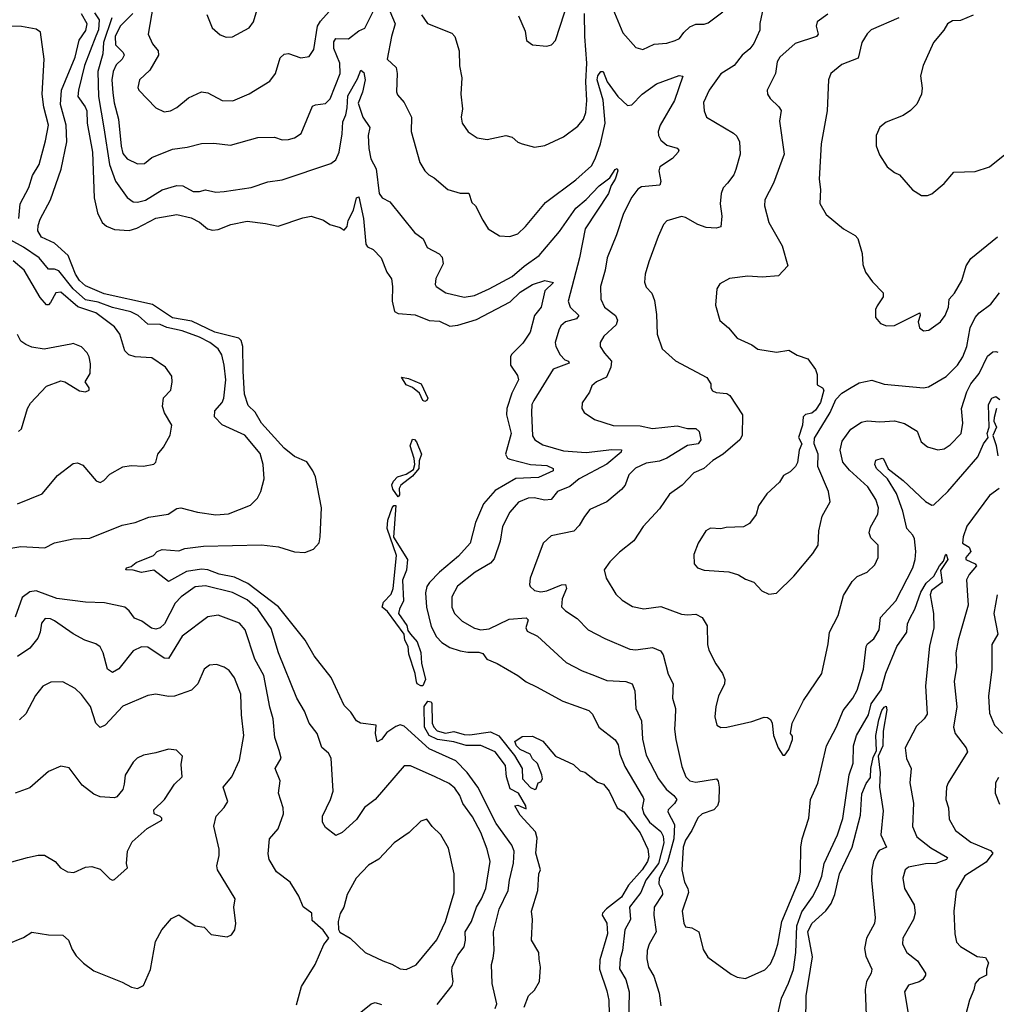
# Model space of a CAD drawing. Extents: x 1245432 to 1420865, y 606325 to 671314.
# Tile 106 of 256: x 1289956 to 1294677, y 647885 to 652646. Entities that reach past the tile are written whole.
import ezdxf

# ---------------------------------------------------------------- set-up
doc = ezdxf.new("R2010")
doc.units = 0

msp = doc.modelspace()

# ---------------------------------------------------------------- linework, layer by layer
at = {"layer": '0CON20XD'}
for points in [[(1290609.6, 652765), (1290577.9, 652575), (1290598.4, 652528.4), (1290625.4, 652495), (1290626.4, 652475), (1290585, 652402.2), (1290535.6, 652355), (1290527.3, 652317.3), (1290532, 652305), (1290615, 652220), (1290655, 652200.8), (1290685, 652204.4), (1290715, 652221.4), (1290771.5, 652268.5), (1290835, 652296.2), (1290865, 652292.7), (1290935, 652255.5), (1290986.1, 652253.9), (1291065, 652286.9), (1291165, 652348.6), (1291192.2, 652385), (1291215, 652461.2), (1291235, 652479.2), (1291255, 652482.5), (1291315, 652461.1), (1291355, 652467.5), (1291378, 652502), (1291396.6, 652615), (1291410.7, 652639.3), (1291452.1, 652685)], [(1292368, 652665), (1292400.3, 652590.3), (1292406.2, 652545), (1292435, 652523.8), (1292505, 652518), (1292526.7, 652525), (1292546, 652545), (1292611.4, 652745)], [(1292807.6, 652737.6), (1292871.9, 652581.9), (1292935, 652510.8), (1292968.5, 652501.5), (1293023, 652527), (1293085, 652532.9), (1293125, 652544.5), (1293145.3, 652554.7), (1293166.9, 652583.1), (1293195, 652611.8), (1293225, 652624.4), (1293265, 652623.6), (1293285, 652630), (1293355, 652683.8)], [(1290503.2, 652675), (1290441.3, 652615), (1290418.3, 652565), (1290419.1, 652525), (1290457, 652487), (1290460.8, 652475), (1290451.6, 652455), (1290422.2, 652427.8), (1290407.5, 652395), (1290400.8, 652355), (1290407.1, 652292.9), (1290413.3, 652243.3), (1290434, 652165), (1290446.3, 652035), (1290455, 651999.2), (1290475, 651972.5), (1290525, 651949.5), (1290559.4, 651950.6), (1290595, 651979.4), (1290695, 652020.5), (1290765, 652028.6), (1290835, 652047.5), (1290895, 652049.5), (1290975, 652038.9), (1291106.8, 652076.8), (1291188.3, 652078.3), (1291225, 652064.6), (1291255, 652065.9), (1291285, 652075.3), (1291317.1, 652095), (1291372.4, 652227.6), (1291385.5, 652234.5), (1291435, 652240.5), (1291457.5, 652262.5), (1291505.2, 652384.8), (1291503, 652435), (1291475, 652506.7), (1291475, 652538.8), (1291484.5, 652555), (1291545, 652553.1), (1291595, 652591.2), (1291625, 652605.5), (1291669.6, 652695)], [(1290861.2, 652671.2), (1290885.9, 652605.9), (1290925, 652573.3), (1290955, 652561.2), (1290985, 652562.5), (1291065, 652606), (1291087.1, 652635), (1291104.3, 652695)], [(1291746.2, 652686.2), (1291771.3, 652625), (1291752.8, 652565), (1291732.7, 652455), (1291776.5, 652415), (1291781.1, 652385), (1291777.3, 652297.3), (1291782.7, 652282.7), (1291815.5, 652245.5), (1291850.8, 652175), (1291849.4, 652105), (1291890.8, 651955), (1291914.2, 651915), (1291934, 651895), (1291960.3, 651880.3), (1292025.4, 651825.4), (1292085, 651807.1), (1292126.8, 651806.8), (1292141.7, 651761.7), (1292160, 651745), (1292195, 651676.7), (1292221.2, 651635), (1292275, 651600), (1292325, 651597.5), (1292365, 651610.6), (1292401.1, 651645), (1292497.6, 651762.4), (1292645, 651871.2), (1292720.1, 651939.9), (1292737.8, 651972.2), (1292763.2, 652045), (1292786.5, 652145), (1292776.9, 652256.9), (1292747.8, 652355), (1292751, 652375), (1292765, 652394.6), (1292777.5, 652395), (1292795.7, 652345), (1292848.2, 652275), (1292895, 652230.6), (1292915, 652234.4), (1292965.6, 652285), (1293035, 652335.5), (1293145, 652375.6), (1293162.5, 652372.5), (1293122.1, 652255), (1293051.8, 652135), (1293042.5, 652105), (1293043.9, 652085), (1293055, 652063.5), (1293085, 652039.6), (1293134.5, 652024.5), (1293142.9, 652015), (1293140, 652005), (1293112.2, 651975), (1293051.1, 651935), (1293046.4, 651915), (1293056.2, 651863.8), (1293050.8, 651845), (1292962.8, 651837.2), (1292945, 651825.6), (1292915, 651787.1), (1292875, 651708.8), (1292840.8, 651605), (1292795.6, 651495), (1292786.5, 651435), (1292763.9, 651355), (1292766.2, 651295), (1292783.6, 651255), (1292836.2, 651216.2), (1292846.7, 651193.3), (1292839.4, 651170.6), (1292780.6, 651115), (1292762.5, 651085), (1292762.5, 651065), (1292782.5, 651032.5), (1292817.5, 650995), (1292814.6, 650965), (1292793.2, 650916.8), (1292743.8, 650895), (1292722.5, 650875), (1292710, 650845), (1292675, 650792.5), (1292673.1, 650765), (1292685, 650746.2), (1292735, 650712.9), (1292825, 650684.3), (1292955, 650682.1), (1293015, 650668.9), (1293135, 650682.5), (1293185, 650669.2), (1293225, 650669.1), (1293240.6, 650655), (1293248.2, 650615), (1293236.7, 650595), (1293185, 650587.2), (1293085.2, 650524.8), (1293048.6, 650511.4), (1292985, 650500.6), (1292933.4, 650476.6), (1292901.2, 650445), (1292882.9, 650395), (1292865, 650374.5), (1292794, 650315), (1292712, 650278), (1292686.6, 650243.4), (1292660.6, 650199.4), (1292635, 650172), (1292525, 650149.4), (1292486, 650115), (1292424.4, 649945), (1292420, 649915), (1292424, 649905), (1292445.5, 649885.5), (1292475, 649880), (1292505, 649884.4), (1292575, 649912.5), (1292594.4, 649914.4), (1292600, 649895), (1292578.4, 649845), (1292576.1, 649806.1), (1292595, 649786.7), (1292650.6, 649750.6), (1292705, 649695.6), (1292785, 649653.6), (1292905, 649602.2), (1292935, 649598.2), (1293015, 649609.6), (1293053.5, 649593.5), (1293066.9, 649575), (1293091.2, 649481.2), (1293114.5, 649435), (1293111.9, 649365), (1293126.9, 649315), (1293125.5, 649265.5), (1293121.8, 649215), (1293128.2, 649165), (1293157.1, 649035), (1293176.1, 648985), (1293195, 648966.1), (1293225, 648958.4), (1293324.4, 648974.4), (1293333.5, 648963.5), (1293337.5, 648935), (1293336.5, 648865), (1293329.5, 648845), (1293312.5, 648825), (1293255, 648806.4), (1293235, 648786.9), (1293205.9, 648725), (1293175, 648678.1), (1293163.7, 648645), (1293156.4, 648535), (1293169.5, 648475), (1293186.4, 648445), (1293189.6, 648425), (1293158.9, 648335), (1293166.6, 648276.6), (1293175, 648260), (1293205, 648254), (1293238.8, 648235), (1293259.5, 648149.5), (1293283, 648113), (1293395, 648030), (1293425, 648016.2), (1293465, 648008.8), (1293559.1, 648050.9), (1293585, 648080.8), (1293605.9, 648124.1), (1293621.5, 648175), (1293640, 648285), (1293724, 648485), (1293731.3, 648525), (1293732.5, 648645), (1293739.1, 648685), (1293770.5, 648785), (1293779.4, 648875), (1293815.3, 648954.7), (1293856.8, 649135), (1293905, 649227.1), (1293937.1, 649305), (1293983.5, 649365), (1294005, 649404.2), (1294036.1, 649505), (1294047.9, 649615), (1294055, 649628.1), (1294085, 649651.9), (1294110.9, 649695), (1294117.5, 649755), (1294191.6, 649835), (1294274.2, 649995), (1294285.6, 650035), (1294288.9, 650075), (1294282.4, 650135), (1294273.6, 650153.6), (1294244.5, 650185), (1294225, 650269.2), (1294195.6, 650355), (1294151.7, 650425), (1294098.5, 650475), (1294090, 650495), (1294094.6, 650515.4), (1294125, 650525.8), (1294131.9, 650521.9), (1294154.8, 650474.8), (1294227.5, 650417.5), (1294335, 650316.5), (1294365, 650298.1), (1294375, 650300.6), (1294443.1, 650365), (1294588.3, 650531.8)], [(1293555.2, 652725), (1293535, 652628), (1293534.8, 652595), (1293505, 652531.2), (1293485.5, 652504.5), (1293448.5, 652475), (1293410.4, 652425), (1293345, 652383.5), (1293288.9, 652305), (1293261.5, 652245), (1293264.5, 652204.5), (1293276, 652175), (1293407.6, 652097.6), (1293423, 652083), (1293436.4, 652055), (1293439.2, 651995), (1293418.9, 651921.1), (1293407.8, 651895), (1293377.5, 651855), (1293357.1, 651832.9), (1293348, 651805), (1293342, 651755), (1293350, 651695), (1293345.6, 651644.4), (1293322.7, 651637.3), (1293275, 651641.2), (1293234.8, 651654.8), (1293175, 651690), (1293155, 651694.4), (1293085, 651672.5), (1293069.2, 651655), (1293042.4, 651597.6), (1292997.3, 651475), (1292980, 651415), (1292976.4, 651376.4), (1292985, 651352.5), (1293012.7, 651322.7), (1293025, 651287.5), (1293035, 651220), (1293037.3, 651125), (1293062.2, 651055), (1293126.2, 650996.2), (1293277.5, 650915), (1293297.5, 650885), (1293296.7, 650865), (1293305, 650851.2), (1293323.6, 650843.6), (1293375, 650838), (1293388.5, 650828.5), (1293450, 650735), (1293448.8, 650635), (1293437.1, 650615), (1293356.2, 650545), (1293306.2, 650513.8), (1293263.6, 650476.4), (1293214.7, 650455.3), (1293158.1, 650395), (1293097.8, 650352.2), (1293048.9, 650281.1), (1292970, 650195), (1292925, 650125.7), (1292855, 650071.3), (1292809.6, 650025), (1292781.9, 649985), (1292791.4, 649945), (1292838.1, 649868.1), (1292868.6, 649838.6), (1292918.5, 649808.5), (1292973.1, 649796.9), (1293055, 649807.8), (1293155, 649771.8), (1293185, 649767.3), (1293225, 649770.9), (1293255, 649754.4), (1293279.2, 649715), (1293280.5, 649625), (1293286.9, 649596.9), (1293321.2, 649531.2), (1293353.1, 649485), (1293364.4, 649455), (1293363.1, 649435), (1293334.5, 649375), (1293321.1, 649325), (1293316, 649275), (1293326.7, 649235), (1293345, 649223.3), (1293375, 649224.2), (1293495, 649251.9), (1293555, 649273.8), (1293571.7, 649271.7), (1293585, 649262.5), (1293593.9, 649243.9), (1293600, 649185), (1293623.3, 649125), (1293645, 649090), (1293655, 649090), (1293675, 649117.5), (1293692.5, 649165), (1293691.7, 649181.7), (1293682.5, 649195), (1293690, 649245), (1293745.6, 649354.4), (1293834.2, 649485), (1293865, 649627.5), (1293871.1, 649685), (1293912.9, 649765), (1293939.1, 649860.9), (1293980, 649930), (1294005, 649952.9), (1294052.5, 649975)], [(1292255, 647863.8), (1292263.2, 647886.8), (1292240, 647985), (1292237.2, 648077.2), (1292245, 648108), (1292250.3, 648145), (1292247.2, 648235), (1292274.7, 648345), (1292318, 648435), (1292323.2, 648485), (1292343.4, 648566.6), (1292345.8, 648625), (1292336, 648655), (1292259.8, 648759.8), (1292170.4, 648935), (1292119.2, 649005), (1292065, 649061.8), (1291935, 649120.5), (1291815, 649230), (1291795, 649235.4), (1291775, 649228.8), (1291730.4, 649199.6), (1291705.6, 649165), (1291685, 649153.8), (1291675.4, 649195), (1291680, 649235), (1291603.3, 649245), (1291583.8, 649255), (1291556.8, 649296.8), (1291525, 649330), (1291461.4, 649465), (1291380.1, 649570.1), (1291336.1, 649645), (1291206.9, 649806.9), (1291058.9, 649918.9), (1290995, 649949.7), (1290920, 649965), (1290865, 649985.8), (1290835, 649989.4), (1290763.1, 649976.9), (1290675, 649930), (1290605, 649984), (1290545, 649972.2), (1290505, 649983.8), (1290470, 649985), (1290472.5, 649995), (1290495, 650002.5), (1290518.7, 650021.3), (1290602.9, 650055), (1290620, 650075), (1290645, 650083.9), (1290725, 650078.1), (1290755, 650088.6), (1290845, 650100), (1291125, 650105.9), (1291206.9, 650096.9), (1291285, 650073.3), (1291335, 650069.1), (1291375.8, 650085), (1291403.1, 650116.9), (1291409.2, 650145), (1291415.4, 650285.4), (1291385.5, 650435), (1291373.5, 650465), (1291345, 650508.1), (1291285, 650534.4), (1291235, 650574.6), (1291125.3, 650695), (1291095, 650747.5), (1291060.9, 650780.9), (1291042.2, 650835), (1291036.5, 650946.5), (1291035.6, 651065), (1291026, 651095), (1291015.6, 651105.6), (1290898.7, 651135), (1290787.8, 651187.8), (1290695, 651204.8), (1290598.4, 651268.4), (1290365, 651319.8), (1290275, 651358.8), (1290245, 651384.2), (1290226.4, 651415), (1290190.5, 651505), (1290124.8, 651564.8), (1290061.2, 651595), (1290044.6, 651625), (1290045, 651650), (1290055, 651680.8), (1290104.4, 651775), (1290156.9, 651923.1), (1290183.8, 652055), (1290181.4, 652135), (1290152.8, 652235), (1290158.8, 652305), (1290225, 652464.3), (1290243.2, 652546.8), (1290276.1, 652593.9), (1290282.5, 652625), (1290255, 652674.6)], [(1290318.5, 652678.5), (1290339.7, 652645), (1290337, 652597), (1290324.5, 652565.5), (1290269.5, 652425), (1290239.6, 652305), (1290237.9, 652275), (1290272.7, 652225), (1290280, 652205), (1290282.3, 652145), (1290307.4, 652005), (1290316.4, 651783.6), (1290331.7, 651711.7), (1290354.6, 651665), (1290375, 651647.8), (1290415, 651631.8), (1290485, 651625.7), (1290522.5, 651637.5), (1290615, 651685.3), (1290716.4, 651703.6), (1290785, 651687.5), (1290825, 651667.5), (1290864.8, 651634.8), (1290887.6, 651627.6), (1290915, 651631.8), (1290976.2, 651656.2), (1291055, 651671.5)], [(1290401.9, 652655), (1290361.2, 652535), (1290358.8, 652481.2), (1290334.2, 652395), (1290337.8, 652275), (1290362.4, 652122.4), (1290389.8, 651945), (1290419.7, 651865), (1290475, 651785.7), (1290505, 651765.6), (1290525, 651763.5), (1290565, 651773.8), (1290645, 651823.2), (1290715, 651843.3), (1290745, 651841.8), (1290795, 651814.5), (1290825, 651814.6), (1290855, 651823.6), (1290905, 651812.2), (1290945, 651814.5), (1291075, 651834.4), (1291155, 651861.4), (1291225, 651871.1), (1291460.2, 651949.8), (1291485, 651968.6), (1291500, 652005), (1291515, 652093.3), (1291518, 652152), (1291533.4, 652185), (1291540, 652220), (1291542.8, 652277.2), (1291589.7, 652360.3), (1291605, 652402.5), (1291620.4, 652390.4), (1291626.5, 652355), (1291614.1, 652295), (1291592.7, 652242.7), (1291614.2, 652174.2), (1291648.2, 652125), (1291641.1, 652085), (1291643.4, 652023.4), (1291652.9, 651972.9), (1291680, 651925), (1291694.6, 651805), (1291709.2, 651785), (1291745, 651764.3), (1291865, 651616.2), (1291906.9, 651586.9), (1291926.2, 651545), (1291983.6, 651513.6), (1291998.2, 651498.2), (1292002.9, 651465), (1291968, 651395), (1291964.2, 651365), (1291968.8, 651355), (1292016.7, 651325), (1292105, 651304.5), (1292155, 651312.5), (1292225.9, 651344.1), (1292336.8, 651403.2), (1292395, 651454.7), (1292467.1, 651505), (1292565, 651622.1), (1292644, 651735), (1292694.4, 651775.6), (1292757.7, 651842.3), (1292809.5, 651880.5), (1292835, 651921.2), (1292845, 651925.8), (1292847.1, 651915), (1292835.3, 651875), (1292815.3, 651844.7), (1292802.2, 651805), (1292690.3, 651635), (1292663, 651495), (1292608.2, 651285), (1292617.5, 651255), (1292658.4, 651215), (1292648.7, 651198.7), (1292595, 651185.3), (1292572.9, 651165), (1292562.9, 651145), (1292544.5, 651085), (1292547.5, 651065), (1292568.5, 651025), (1292591.6, 651001.6), (1292610, 650995), (1292613.1, 650985), (1292535, 650956.2), (1292441.1, 650805), (1292432.7, 650785), (1292430, 650745), (1292435, 650633.8), (1292447.1, 650615), (1292485, 650590.4), (1292585, 650561.4), (1292695, 650553.1), (1292818, 650568), (1292865.4, 650565.4), (1292864.4, 650555), (1292794.1, 650495.9), (1292660.5, 650425), (1292615, 650388.7), (1292555.4, 650364.6), (1292525, 650325.6), (1292495, 650322.3), (1292444, 650334), (1292415, 650331.5), (1292367.9, 650312.1), (1292325.3, 650264.7), (1292290.8, 650195), (1292279.3, 650125), (1292250.6, 650039.4), (1292231.7, 650018.3), (1292157.5, 649975), (1292073.3, 649906.8), (1292045.3, 649854.7), (1292045.4, 649805), (1292058.9, 649775), (1292095, 649737.8), (1292155, 649703.6), (1292185, 649695.5), (1292225, 649701.1), (1292322.9, 649747.1), (1292405, 649752.9), (1292414.3, 649744.3), (1292402.9, 649705), (1292408.9, 649688.9), (1292460, 649665), (1292597.9, 649537.9), (1292675, 649497.3), (1292735.3, 649475.3), (1292795, 649451.1), (1292885.9, 649445.9), (1292916.7, 649435), (1292930.2, 649400.2), (1292934.4, 649315), (1292962.4, 649255), (1292966.7, 649166.7), (1292985, 649089.2), (1293044.4, 648975), (1293082, 648925), (1293118, 648895), (1293132.3, 648875), (1293121.8, 648855), (1293090.5, 648825), (1293089.1, 648815), (1293122, 648755), (1293118.3, 648685), (1293088.6, 648571.4), (1293048.3, 648495), (1293046.7, 648466.7), (1293062.5, 648435), (1293064.1, 648415), (1293024, 648355), (1293022, 648315), (1293032.7, 648235), (1292998.9, 648175), (1292988.8, 648145), (1292987.9, 648105), (1292995.5, 648065), (1293021.4, 648021.4), (1293048.3, 647938.3), (1293055, 647877.5)], [(1291898.6, 652668.6), (1291928, 652628), (1292045, 652580), (1292060, 652565), (1292080.8, 652495), (1292082.3, 652422.3), (1292093.8, 652365), (1292089.5, 652285), (1292096.7, 652215), (1292090, 652175), (1292095.7, 652145), (1292123.4, 652103.4), (1292167.5, 652075), (1292215.8, 652065.8), (1292305.8, 652085.8), (1292337, 652077), (1292364.3, 652054.3), (1292385, 652046), (1292445, 652028.8), (1292495, 652036.7), (1292585, 652080), (1292655, 652131.2), (1292682.2, 652165), (1292692.6, 652197.4), (1292698.3, 652255), (1292692.6, 652345), (1292698.4, 652435), (1292687.5, 652565), (1292686.7, 652675)], [(1293863, 652673), (1293811.5, 652635), (1293806.2, 652615), (1293815.5, 652575), (1293808.6, 652565), (1293705, 652530.3), (1293630.6, 652465), (1293618, 652442), (1293610, 652385), (1293570, 652305), (1293571.4, 652285), (1293584.2, 652265), (1293626.2, 652225), (1293637, 652207), (1293629.6, 652155), (1293651.4, 651995), (1293600.8, 651855), (1293558, 651775), (1293556.1, 651746.1), (1293577.5, 651665), (1293641.7, 651551.7), (1293670, 651455), (1293625, 651406.7), (1293545, 651401.5), (1293475.7, 651405.7), (1293387.5, 651395), (1293340.7, 651369.3), (1293326.2, 651343.8), (1293320, 651265), (1293340.5, 651190.5), (1293383.3, 651155), (1293425, 651106.2), (1293495, 651074.2), (1293525, 651052.5), (1293615, 651038.9), (1293675, 651048.2), (1293715, 651024.2), (1293766.6, 651006.6), (1293803.9, 650953.9), (1293810.7, 650930.7), (1293810.8, 650880.8), (1293837.5, 650865), (1293843.8, 650853.8), (1293828.1, 650795), (1293802.7, 650757.3), (1293785, 650742.5), (1293755, 650737.1), (1293744, 650725), (1293741.2, 650685), (1293721.2, 650625), (1293736.7, 650595), (1293724, 650565), (1293716.7, 650505), (1293706.7, 650485), (1293680.5, 650459.5), (1293647.9, 650442.1), (1293629.7, 650410.3), (1293567.6, 650352.4), (1293528, 650295), (1293516.3, 650253.7), (1293485, 650210), (1293455, 650194.3), (1293370.7, 650190.7), (1293345, 650184.2), (1293295, 650187.5), (1293273.8, 650175), (1293236.7, 650115), (1293215, 650060), (1293216.7, 650015), (1293232.5, 649995), (1293265, 649983.3), (1293385, 649975.8), (1293430.8, 649960.8), (1293465, 649940), (1293505, 649926.7), (1293543.9, 649883.9), (1293578.3, 649868.3), (1293615, 649872), (1293699.2, 649955), (1293790.8, 650065), (1293815.8, 650105), (1293820, 650175), (1293835.8, 650245), (1293873.8, 650315), (1293866, 650365), (1293814, 650485), (1293816.4, 650545), (1293797.1, 650595), (1293797.7, 650622.3), (1293875, 650746.7), (1293900.9, 650809.1), (1293930.9, 650839.1), (1293975, 650867.5)], [(1294205.7, 652654.3), (1294073, 652597), (1294052.8, 652577.2), (1294027.1, 652535), (1294009.6, 652460.4), (1293930.7, 652429.3), (1293878, 652385), (1293866, 652355), (1293859.6, 652205), (1293830.8, 652045), (1293820.5, 651875), (1293826.7, 651825), (1293825, 651756.7), (1293855, 651704.2), (1293938.8, 651635), (1293995, 651602), (1294007.4, 651587.4), (1294028.9, 651515), (1294032.8, 651462.8), (1294045.6, 651425), (1294078.7, 651378.7), (1294131.2, 651325), (1294130, 651305), (1294101.7, 651261.7), (1294094, 651245), (1294094, 651205), (1294117.3, 651177.3), (1294145.8, 651165.8), (1294185, 651167.7), (1294307.7, 651227.7), (1294310, 651215), (1294299.2, 651185), (1294306, 651155), (1294325, 651141.4), (1294351.2, 651145), (1294408, 651185), (1294429.4, 651215), (1294446.9, 651255), (1294448.8, 651295), (1294475, 651323.3), (1294510, 651385), (1294532, 651455), (1294555, 651491.2), (1294683.7, 651596.3)], [(1294565, 652667.5), (1294505, 652641.4), (1294465, 652640), (1294441.2, 652625), (1294424, 652595), (1294374.2, 652535), (1294324.3, 652425), (1294311.4, 652375), (1294319.2, 652315), (1294315.8, 652285), (1294292.7, 652237.3), (1294263, 652207), (1294227, 652183), (1294145, 652150), (1294115, 652126.7), (1294096.2, 652085), (1294096.4, 652036.4), (1294112.3, 651992.3), (1294150, 651935), (1294185, 651906.7), (1294210, 651895), (1294272.7, 651822.7), (1294316.4, 651796.4), (1294345, 651796.2), (1294365.8, 651804.2), (1294425.5, 651854.5), (1294472.3, 651907.7), (1294575, 651911.2), (1294645, 651934.2), (1294750.9, 652019.1)], [(1289952.5, 651685), (1289958.2, 651755), (1289999.5, 651835), (1290017.3, 651892.7), (1290049.5, 651945), (1290080.5, 652060.5), (1290094.7, 652135), (1290072.3, 652222.3), (1290065.2, 652285), (1290075.2, 652455), (1290056.5, 652585), (1290035, 652600.6), (1289965, 652613.3), (1289805, 652616.2)], [(1291055, 651671.5), (1291145, 651660.9), (1291205, 651646.9), (1291325, 651688.1), (1291365.7, 651695.7), (1291425, 651676.2), (1291456.1, 651656.1), (1291505, 651641.2), (1291525, 651628), (1291539.6, 651645), (1291544, 651675), (1291569.6, 651725), (1291585, 651784), (1291595, 651790), (1291618.6, 651685), (1291630, 651560), (1291637.5, 651547.5), (1291665, 651534.5), (1291704.2, 651494.3), (1291730.7, 651425), (1291752.8, 651392.8), (1291758.2, 651355), (1291756.7, 651285), (1291768.8, 651235), (1291785, 651224.7), (1291868.4, 651218.4), (1291935, 651191.1), (1291985, 651187.7), (1292035, 651164.3), (1292075, 651168.9), (1292165, 651195.3), (1292327.9, 651282.1), (1292375, 651328), (1292435, 651365.3), (1292495, 651384.3), (1292536.2, 651375), (1292495.3, 651334.7), (1292476.4, 651255), (1292445.3, 651215), (1292424.3, 651135), (1292387.9, 651082.1), (1292332.9, 651027.1), (1292328.1, 651015), (1292328.2, 650975), (1292362.9, 650925), (1292367.5, 650905), (1292335, 650840.5), (1292311.6, 650765), (1292310, 650735), (1292331.9, 650645), (1292304.2, 650545), (1292314.4, 650525), (1292325, 650520.4), (1292425, 650495.6), (1292505, 650489.4), (1292535.8, 650475), (1292535, 650463.6), (1292465, 650431.9), (1292355, 650427), (1292255, 650369.7), (1292198.8, 650305), (1292160, 650215), (1292133.8, 650115), (1292078, 650052), (1291985.3, 649975), (1291937.1, 649925), (1291924.3, 649905), (1291918.4, 649875), (1291922.2, 649805), (1291945, 649711.9), (1291971.3, 649661.4), (1291996.2, 649635), (1292035, 649610.7), (1292085, 649594.1), (1292123.2, 649586.8), (1292175, 649588.1), (1292195, 649580.8), (1292214.1, 649554.1), (1292265, 649532.8), (1292364.2, 649475), (1292405, 649444.5), (1292455, 649420.5), (1292581.1, 649351.1), (1292707.5, 649305), (1292725, 649287.1), (1292755.6, 649225), (1292835, 649163.5), (1292849, 649139), (1292857.7, 649095), (1292881.2, 649035), (1292970, 648885), (1292973.3, 648875), (1292965.6, 648835), (1292972.8, 648805), (1293000.2, 648765), (1293055, 648720), (1293067.5, 648697.5), (1293070.1, 648665), (1293044.2, 648565), (1292983.6, 648485), (1292958.5, 648425), (1292904.8, 648355), (1292908.6, 648295), (1292881.6, 648245), (1292870.9, 648145), (1292859.1, 648105), (1292855.7, 648055.7), (1292887.1, 648005), (1292903.3, 647945), (1292898.8, 647785)], [(1289875, 650084.4), (1289961.5, 650098.5), (1290077.7, 650092.3), (1290125, 650116.5), (1290215, 650135.6), (1290295, 650138.9), (1290451.3, 650201.3), (1290515, 650214.5), (1290579.9, 650240.1), (1290673.3, 650255), (1290715, 650282.9), (1290734.5, 650285.5), (1290815, 650264.4), (1290905, 650252.3), (1290965.6, 650255.6), (1291072.2, 650297.8), (1291105, 650332.5), (1291121.5, 650365), (1291137.7, 650425), (1291133.1, 650495), (1291118.7, 650548.7), (1291045, 650636.2), (1290935, 650687.1), (1290897.8, 650725), (1290899.5, 650755), (1290935.3, 650794.7), (1290943.4, 650815), (1290953.3, 650905), (1290944.2, 650975), (1290932.8, 651025), (1290914.8, 651054.8), (1290875.5, 651085), (1290825, 651110.7), (1290741.8, 651141.8), (1290666.8, 651156.8), (1290635, 651171.7), (1290575, 651173.5), (1290528.8, 651215), (1290492.8, 651232.8), (1290405, 651253.4), (1290335, 651280.3), (1290275, 651291.7), (1290214.8, 651344.8), (1290145, 651431.6), (1290125, 651438.8), (1290095, 651438.8), (1290049.6, 651495), (1289975, 651546.6), (1289867.1, 651605)], [(1289945, 650304), (1290065, 650353.8), (1290138.3, 650441.7), (1290215, 650500), (1290235, 650503.1), (1290261.4, 650491.4), (1290325.8, 650415.8), (1290345, 650408), (1290363, 650417), (1290392.3, 650447.7), (1290455, 650483.1), (1290495, 650490.6), (1290555, 650487.1), (1290605, 650495.8), (1290615, 650506.7), (1290624.5, 650545.5), (1290651.7, 650578.3), (1290683.1, 650636.9), (1290691.5, 650685), (1290655.6, 650745), (1290646.7, 650775), (1290651.9, 650818.1), (1290686.2, 650855), (1290693.8, 650895), (1290691.7, 650921.7), (1290661.2, 650965), (1290595, 651010.8), (1290514.5, 651015.5), (1290483.1, 651025), (1290464.5, 651045), (1290440, 651125), (1290415, 651160.9), (1290325, 651227.6), (1290237.6, 651257.6), (1290155, 651328.6), (1290131.5, 651325), (1290105, 651278.6), (1290095, 651267.1), (1290085, 651267.1), (1290055, 651303.1), (1289977.3, 651435), (1289925, 651480.5)], [(1293975, 650867.5), (1294015, 650889.4), (1294075, 650902.5), (1294135, 650883.1), (1294326.1, 650866.1), (1294349.1, 650870.9), (1294435, 650920.6), (1294489.5, 650975), (1294515, 651015.8), (1294535, 651066.2), (1294551, 651155), (1294575, 651205.4), (1294595, 651228), (1294650.3, 651269.7), (1294693.3, 651325)], [(1289950, 650655), (1289965, 650667.5), (1289994.4, 650765), (1290008.3, 650791.7), (1290086, 650874), (1290155, 650900), (1290175, 650894.3), (1290245, 650850.8), (1290275, 650846.7), (1290292.5, 650855), (1290292.5, 650865), (1290273.3, 650895), (1290296.7, 650935), (1290297.7, 650982.3), (1290291.4, 651015), (1290282, 651035), (1290255, 651063.3), (1290215, 651080), (1290203, 651077), (1290075, 651053.3), (1290015, 651062.9), (1289985.6, 651075.6), (1289962.1, 651092.1), (1289945, 651123.3)], [(1294052.5, 649975), (1294090.3, 650009.7), (1294105.7, 650045), (1294105.7, 650105), (1294070.8, 650140.8), (1294063.2, 650165), (1294068.8, 650191.2), (1294105.4, 650255), (1294107.5, 650285), (1294094.6, 650325), (1294056.7, 650386.7), (1293967.2, 650467.2), (1293935, 650506.9), (1293922.6, 650565), (1293932.6, 650607.4), (1293974, 650666), (1294025, 650700), (1294053.6, 650706.4), (1294115, 650700.9), (1294184.7, 650705.3), (1294233.5, 650693.5), (1294295, 650655.6), (1294314.6, 650604.6), (1294345, 650580.8), (1294395, 650565.6), (1294425, 650571.1), (1294455, 650590), (1294507.8, 650645), (1294515.4, 650695), (1294509.6, 650765), (1294535, 650846.9), (1294555, 650884.5), (1294595.3, 650935), (1294635, 651018.6), (1294660.7, 651039.3), (1294675, 651041.4), (1294685, 651037.5)], [(1291915, 650800), (1291905, 650804), (1291889.6, 650839.6), (1291855, 650866.9), (1291825, 650880), (1291802.5, 650917.5), (1291835, 650911.2), (1291896.7, 650885), (1291929.1, 650815), (1291925, 650804.5), (1291915, 650800)], [(1294588.3, 650531.8), (1294615.9, 650594.1), (1294638.6, 650625), (1294633.1, 650645), (1294642.5, 650675), (1294640, 650785), (1294655.7, 650815), (1294675, 650824.3), (1294695, 650809.2)], [(1294678.9, 650765), (1294667, 650723), (1294665.3, 650705), (1294677.9, 650675), (1294660.4, 650635), (1294676.9, 650586.9), (1294685, 650536.5)], [(1291785, 650338.6), (1291760.4, 650375), (1291755, 650396.7), (1291762.9, 650415), (1291782.7, 650435), (1291825, 650447.5), (1291859.3, 650470.7), (1291865.6, 650495), (1291863.3, 650523.3), (1291844.3, 650585), (1291855, 650618), (1291865, 650615.7), (1291874.6, 650604.6), (1291898, 650545), (1291886.7, 650513.2), (1291885.3, 650475), (1291855, 650438.5), (1291798.5, 650395), (1291790.9, 650379.1), (1291791.7, 650348.3), (1291785, 650338.6)], [(1294691.2, 650378.8), (1294643.8, 650345), (1294535, 650197.5), (1294516.4, 650145), (1294513.8, 650115), (1294546.7, 650095), (1294554.8, 650075), (1294530.4, 650045), (1294530, 650035), (1294576, 650015), (1294581.1, 650005), (1294546.3, 649963.7), (1294532.8, 649937.2), (1294538.8, 649861.2), (1294540.7, 649815), (1294492.7, 649645), (1294481.5, 649585), (1294484.6, 649515), (1294473.2, 649445), (1294487, 649323), (1294470.8, 649225), (1294479.1, 649195), (1294531.1, 649125), (1294538.1, 649105), (1294445, 648956.2), (1294436.9, 648935), (1294433.5, 648875), (1294445.8, 648835), (1294449.7, 648779.7), (1294480, 648725), (1294555, 648668.2), (1294648.8, 648628.8), (1294660, 648615), (1294628.2, 648571.8), (1294525, 648505.7), (1294483, 648433), (1294471.8, 648335), (1294476.9, 648225), (1294485.5, 648185.5), (1294504.7, 648164.7), (1294585, 648116.2), (1294625, 648110.8), (1294640, 648085), (1294630.6, 648055), (1294630, 648025), (1294595, 648008.5), (1294575.6, 647985), (1294569.4, 647955), (1294547.1, 647905), (1294527.5, 647825)], [(1291895, 649424.8), (1291878.4, 649435), (1291874.4, 649444.4), (1291868, 649485), (1291837.4, 649577.4), (1291833.5, 649615), (1291817.7, 649645), (1291814.7, 649675), (1291733.6, 649783.6), (1291708.6, 649805), (1291715, 649830), (1291751.9, 649868.1), (1291761.3, 649895), (1291778.3, 650055), (1291732, 650185), (1291736.4, 650225), (1291756.9, 650285), (1291765, 650296.8), (1291775, 650297.1), (1291764, 650144), (1291830.3, 650035), (1291825.3, 649984.7), (1291807.4, 649935), (1291812.3, 649835), (1291791.6, 649795), (1291787.9, 649775), (1291826.9, 649716.9), (1291832.7, 649692.7), (1291845.4, 649675), (1291878, 649638), (1291896.1, 649586.1), (1291897.8, 649535), (1291917.3, 649455), (1291905, 649425.3), (1291895, 649424.8)], [(1293606.6, 647773.4), (1293639.2, 647915), (1293673.4, 647986.6), (1293696.3, 648053.7), (1293708.5, 648135), (1293712.7, 648265), (1293737.4, 648332.6), (1293788.9, 648405), (1293814.8, 648455.2), (1293834, 648505), (1293844.7, 648565), (1293909.4, 648705), (1293935, 648782.5), (1293965.8, 648995), (1293985, 649050), (1293987.1, 649135), (1294001.4, 649185), (1294060, 649285), (1294072.3, 649337.7), (1294120, 649405), (1294143.6, 649486.4), (1294195.8, 649615), (1294245.2, 649685), (1294248.6, 649725), (1294259, 649751), (1294283.9, 649795), (1294312.8, 649877.2), (1294338.4, 649921.6), (1294374.6, 649955), (1294402.1, 650005), (1294422.1, 650027.9), (1294431.7, 650058.3), (1294435, 650061.2), (1294442.9, 650035), (1294407.6, 649982.4), (1294415.1, 649924.9), (1294364.4, 649885.6), (1294356.9, 649865), (1294374.5, 649774.5), (1294375.9, 649705), (1294354.1, 649615.9), (1294335.8, 649425), (1294342.4, 649287.6), (1294329.1, 649265), (1294290.8, 649229.2), (1294237.3, 649125), (1294243.9, 649073.9), (1294266.5, 649025), (1294260, 648955), (1294276.9, 648856.9), (1294272.9, 648745), (1294292.5, 648695), (1294361.1, 648641.1), (1294442.2, 648595), (1294436.9, 648585), (1294385, 648565.9), (1294335, 648564.3), (1294252.5, 648547.5), (1294237.1, 648535), (1294225.6, 648495), (1294234.1, 648444.1), (1294280.4, 648365), (1294284.6, 648325.4), (1294276.4, 648295), (1294225.5, 648205), (1294224.4, 648175), (1294245.5, 648135.5), (1294297.1, 648095), (1294335.8, 648035), (1294335.8, 648025), (1294321.5, 648005), (1294305, 647993.8), (1294252.4, 647977.6), (1294234.3, 647945), (1294266.1, 647753.9)], [(1291975, 647884.3), (1292047.3, 647975), (1292051.5, 647995), (1292044.5, 648045), (1292047.5, 648065), (1292075, 648122.9), (1292105, 648162), (1292111.5, 648195), (1292109.6, 648235), (1292140.8, 648285), (1292164.1, 648355), (1292188.6, 648395), (1292209.2, 648445), (1292230.8, 648575), (1292216.2, 648635), (1292185, 648715.8), (1292145, 648790.6), (1292098.2, 648855), (1292083.8, 648895), (1292059.4, 648929.4), (1292032.9, 648952.9), (1291964.5, 648985.5), (1291845, 649037.3), (1291815, 649038.6), (1291675, 648874.4), (1291623.8, 648836.2), (1291585, 648778.6), (1291515, 648715.8), (1291485, 648701.2), (1291435, 648740), (1291420.5, 648765), (1291420.5, 648795), (1291458.8, 648875), (1291471.1, 648915), (1291462.2, 649075), (1291448.6, 649098.6), (1291417.1, 649127.1), (1291394.5, 649195), (1291355.6, 649245), (1291332.3, 649302.3), (1291296.2, 649365), (1291207.5, 649585), (1291172.3, 649702.3), (1291106.8, 649795), (1291055, 649841.1), (1290985, 649875.7), (1290855, 649907.9), (1290805, 649903.3), (1290736.5, 649855), (1290708.5, 649825), (1290655.9, 649724.1), (1290635, 649705.2), (1290615, 649698.2), (1290593.1, 649703.1), (1290547.1, 649737.1), (1290511.7, 649751.7), (1290485, 649788), (1290464.5, 649804.5), (1290366, 649826), (1290275, 649829.8), (1290135, 649846.8), (1290035, 649884.3), (1290005, 649880), (1289968.7, 649851.3), (1289935, 649757.1)], [(1294682.1, 649865), (1294665.4, 649775), (1294685.3, 649675), (1294656.4, 649625), (1294655.5, 649505), (1294639.5, 649375), (1294645, 649292.5), (1294668.1, 649235), (1294707.1, 649195)], [(1291211.3, 649111.3), (1291190.3, 649175), (1291182, 649265), (1291165, 649321.2), (1291135.9, 649475), (1291093.4, 649553.4), (1291046, 649696), (1291018.5, 649728.5), (1290915, 649766.8), (1290865, 649759.1), (1290741.5, 649665), (1290675, 649557.5), (1290655, 649557.9), (1290575, 649611.8), (1290545, 649613.8), (1290505, 649594.5), (1290435, 649507.3), (1290405, 649489.1), (1290380.5, 649505), (1290360.4, 649585), (1290345, 649614), (1290325, 649628.6), (1290271.2, 649645), (1290215, 649675.6), (1290125, 649738.8), (1290105, 649748.5), (1290079.7, 649750.3), (1290061.8, 649728.2), (1290055.4, 649685), (1290044.2, 649655.8), (1290005, 649606.5), (1289945, 649566.7)], [(1289895, 648175.8), (1289975, 648208), (1290015, 648233.8), (1290095, 648220), (1290165, 648219.2), (1290192.5, 648195), (1290210, 648150), (1290229.7, 648119.7), (1290265, 648083.8), (1290315, 648046.2), (1290452, 647992), (1290497, 647967), (1290525, 647962), (1290554.1, 647975.9), (1290587.7, 648052.3), (1290612.2, 648187.8), (1290643.1, 648245), (1290689.7, 648300.3), (1290725, 648316.7), (1290805, 648264.3), (1290848.2, 648258.2), (1290881.7, 648221.7), (1290959.3, 648210.7), (1290979.3, 648220.7), (1290996.7, 648245), (1291001.2, 648275), (1290992, 648355), (1290997.5, 648395), (1290912, 648535), (1290908.8, 648555), (1290921.2, 648605), (1290921.2, 648635), (1290894.5, 648745.5), (1290905.6, 648795), (1290945, 648835.8), (1290961.9, 648865), (1290940, 648935), (1290981.8, 648985), (1291018.6, 649065), (1291040, 649185), (1291028.2, 649285), (1291025.4, 649385), (1290995, 649464), (1290968.2, 649498.2), (1290945, 649514.3), (1290907.9, 649527.9), (1290873.3, 649525), (1290848, 649505), (1290818.1, 649435), (1290786.1, 649403.9), (1290704.6, 649375.4), (1290675, 649373.1), (1290615, 649384.4), (1290575, 649378.6), (1290455, 649326.9), (1290369.4, 649235), (1290345, 649222.5), (1290324.7, 649244.7), (1290298.2, 649325), (1290255, 649382.5), (1290225, 649412.5), (1290164.3, 649444.3), (1290107, 649443), (1290067.6, 649422.4), (1290032.1, 649377.9), (1289985, 649289.4), (1289955, 649260)], [(1292395, 647871.2), (1292416.2, 647925), (1292445, 647953.3), (1292468.8, 647995), (1292474.3, 648065), (1292467.7, 648102.3), (1292466, 648135), (1292430.8, 648195), (1292436, 648295), (1292430.6, 648335), (1292460.5, 648435), (1292466.2, 648515), (1292473.8, 648535), (1292451.9, 648615), (1292457.5, 648687.5), (1292448.9, 648718.9), (1292375, 648800), (1292350, 648845), (1292365, 648847.5), (1292405, 648830), (1292403.3, 648845), (1292368.2, 648905), (1292327.1, 648927.1), (1292310, 648985), (1292305, 649040), (1292254.3, 649105), (1292185, 649135.9), (1292115, 649135.8), (1292055, 649154.1), (1291976.7, 649165), (1291935, 649185.2), (1291912.7, 649225), (1291911, 649325), (1291929.5, 649350.5), (1291945, 649347.5), (1291948.6, 649338.6), (1291950.5, 649245), (1291957.5, 649225), (1291975, 649206.4), (1292015, 649196.4), (1292055, 649204.7), (1292105, 649190), (1292131.5, 649188.5), (1292232.9, 649202.9), (1292272.7, 649182.7), (1292348.1, 649088.1), (1292384.7, 649025), (1292386.2, 648975), (1292425, 648932.7), (1292446.7, 648923.3), (1292453, 648927), (1292462.5, 648955), (1292475, 648960), (1292483.3, 648975), (1292480, 648995), (1292459.2, 649049.2), (1292435, 649072.5), (1292424.1, 649094.1), (1292375, 649117.5), (1292357.5, 649135), (1292350, 649155), (1292385, 649180), (1292435, 649181.2), (1292485, 649157.5), (1292546.7, 649085), (1292633.3, 649045), (1292665, 649013.3), (1292687.7, 649007.7), (1292749.3, 648959.3), (1292778.8, 648948.8), (1292805.7, 648915.7), (1292844.2, 648834.2), (1292876.2, 648815), (1292955, 648713.3), (1292992.5, 648635), (1292997.7, 648597.7), (1292991.5, 648575), (1292965.8, 648535), (1292899, 648461), (1292865, 648402.7), (1292793.7, 648346.3), (1292774, 648325), (1292772, 648315), (1292795, 648277.5), (1292797.1, 648225), (1292760.9, 648099.1), (1292758.9, 648055), (1292795, 647950), (1292803.5, 647905), (1292808.7, 647695)], [(1293757, 647795), (1293757.6, 647925), (1293788.5, 648115), (1293765.8, 648235), (1293785, 648276.2), (1293853.2, 648336.8), (1293878.3, 648371.7), (1293896.9, 648415), (1293920, 648515), (1293980.8, 648645), (1294020.8, 648799.2), (1294026.7, 648903.3), (1294048, 648952), (1294069.1, 648980.9), (1294070.2, 649025), (1294082.2, 649077.8), (1294097.7, 649112.3), (1294094.2, 649185), (1294109.7, 649260.3), (1294123.7, 649305), (1294135, 649320.9), (1294145, 649326.7), (1294148.7, 649308.7), (1294131.2, 649205), (1294129.3, 649135), (1294106.6, 649085), (1294115.3, 649004.7), (1294112.2, 648935), (1294130.9, 648820.9), (1294118.8, 648705), (1294146.7, 648645), (1294111.6, 648628.4), (1294102.3, 648617.7), (1294083.1, 648575), (1294076.2, 648535), (1294074.2, 648485), (1294092.4, 648302.4), (1294087.8, 648275), (1294049.7, 648205), (1294040.8, 648155), (1294047, 648117), (1294075.5, 648055), (1294072.7, 648035), (1294050.4, 647995), (1294044.1, 647955.9), (1294047.7, 647832.3)], [(1289822.9, 648547.1), (1289994.6, 648594.6), (1290045, 648605.8), (1290076.2, 648606.2), (1290127.5, 648575), (1290153.3, 648545), (1290187.5, 648525), (1290217.4, 648522.6), (1290275, 648547.8), (1290305, 648550.6), (1290345, 648537.5), (1290392, 648492), (1290405, 648485.7), (1290415, 648488.1), (1290477.5, 648545), (1290472.5, 648565), (1290476.7, 648625), (1290499.5, 648670.5), (1290572.5, 648735), (1290643.3, 648775), (1290643.3, 648785), (1290635, 648793.3), (1290605.8, 648805.8), (1290604, 648825), (1290655.7, 648875), (1290705, 648948.8), (1290741.2, 648985), (1290736.2, 649045), (1290742.5, 649085), (1290713.8, 649113.8), (1290675, 649119.2), (1290615, 649100), (1290555, 649089.4), (1290524, 649075), (1290504.3, 649055), (1290466.6, 648993.4), (1290461.3, 648948.7), (1290455, 648923.8), (1290425, 648887.5), (1290415, 648882.9), (1290345, 648887.5), (1290315, 648900.8), (1290258, 648945), (1290195, 649028), (1290155, 649036.7), (1290095, 649011.2), (1290005, 648931.1), (1289935, 648906.2)], [(1291295, 647882), (1291318.7, 647971.3), (1291385, 648077.5), (1291425.8, 648174.2), (1291450, 648205), (1291423, 648243), (1291369.3, 648289.3), (1291368, 648325), (1291326.9, 648356.9), (1291305, 648407.1), (1291264.4, 648475), (1291197.5, 648525), (1291161.5, 648585), (1291158, 648612), (1291164.5, 648685.5), (1291205, 648733.8), (1291232.1, 648805), (1291230, 648835), (1291207.1, 648905), (1291215.6, 648965), (1291191.1, 649025), (1291220.4, 649075), (1291211.3, 649111.3)], [(1294687.8, 648982.2), (1294672.9, 648955), (1294672.5, 648905), (1294692.4, 648852.4)], [(1291825, 648053.3), (1291872.5, 648075), (1291973.5, 648196.5), (1292014.6, 648285), (1292056.7, 648425), (1292056.7, 648515), (1292029.3, 648639.3), (1291991.4, 648705), (1291950, 648745), (1291925, 648780), (1291895, 648770.6), (1291839.4, 648715), (1291767.1, 648665), (1291692.7, 648587.3), (1291642.7, 648557.3), (1291582.9, 648495), (1291538.8, 648415), (1291523.3, 648355), (1291505.9, 648324.1), (1291496.2, 648285), (1291497, 648247), (1291503.6, 648233.6), (1291554.1, 648204.1), (1291625.6, 648135.6), (1291712, 648095), (1291755, 648079.5), (1291795, 648056.5), (1291825, 648053.3)], [(1291605, 647846.9), (1291655, 647887.1), (1291675, 647892.9), (1291705, 647883.3)]]:
    msp.add_lwpolyline(points, dxfattribs=at)

doc.saveas('drawing.dxf')
